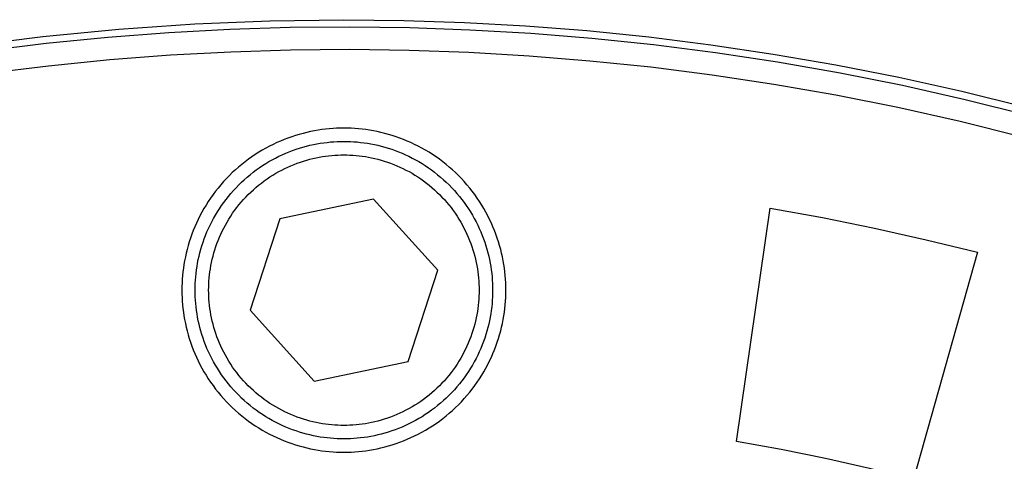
# Model space of a CAD drawing. Header units: millimetres. Extents: x 129 to 629, y 1269 to 1769.
# Tile 71 of 87: x 513 to 535, y 1479 to 1489. Entities that reach past the tile are written whole.
import ezdxf

# ---------------------------------------------------------------- set-up
doc = ezdxf.new("R2010")
doc.units = ezdxf.units.MM
doc.layers.add('ROXX_B.FLEX mini', color=7, linetype='Continuous', true_color=0x000000)

msp = doc.modelspace()

# ---------------------------------------------------------------- linework, layer by layer
at = {"layer": 'ROXX_B.FLEX mini', "color": 18, "true_color": 0x000000}
msp.add_lwpolyline([(511.913, 1488.231), (513.617, 1488.447), (515.309, 1488.612), (516.988, 1488.729), (518.652, 1488.798), (520.298, 1488.82), (521.63, 1488.805), (522.973, 1488.76), (524.327, 1488.685), (525.69, 1488.577), (527.061, 1488.438), (528.44, 1488.265), (529.825, 1488.059), (531.216, 1487.818), (532.611, 1487.543), (534.009, 1487.233), (535.408, 1486.886)], dxfattribs=at)
msp.add_lwpolyline([(511.913, 1488.231), (513.617, 1488.447), (515.309, 1488.612), (516.988, 1488.729), (518.652, 1488.798), (520.298, 1488.82), (521.63, 1488.805), (522.973, 1488.76), (524.327, 1488.685), (525.69, 1488.577), (527.061, 1488.438), (528.44, 1488.265), (529.825, 1488.059), (531.216, 1487.818), (532.611, 1487.543), (534.009, 1487.233), (535.408, 1486.886)], dxfattribs=at)
at = {"layer": 'ROXX_B.FLEX mini', "color": 18, "lineweight": -3, "true_color": 0x000000}
for points in [[(512.319, 1488.128), (513.693, 1488.297), (515.06, 1488.433), (516.418, 1488.537), (517.766, 1488.609), (519.104, 1488.651), (520.431, 1488.663), (521.758, 1488.645), (523.096, 1488.597), (524.444, 1488.519), (525.801, 1488.409), (527.167, 1488.267), (528.541, 1488.092), (529.92, 1487.884), (531.305, 1487.642), (532.694, 1487.365), (534.085, 1487.053), (535.479, 1486.705)], [(512.386, 1487.633), (513.748, 1487.8), (515.103, 1487.935), (516.45, 1488.038), (517.787, 1488.11), (519.114, 1488.151), (520.43, 1488.163), (521.746, 1488.145), (523.072, 1488.098), (524.409, 1488.02), (525.756, 1487.911), (527.11, 1487.771), (528.472, 1487.597), (529.84, 1487.391), (531.213, 1487.15), (532.59, 1486.876), (533.97, 1486.566), (535.352, 1486.222)], [(523.893, 1482.82), (523.892, 1482.9), (523.889, 1482.98), (523.885, 1483.061), (523.878, 1483.143), (523.87, 1483.225), (523.859, 1483.308), (523.847, 1483.391), (523.833, 1483.474), (523.816, 1483.558), (523.798, 1483.641), (523.777, 1483.725), (523.754, 1483.809), (523.729, 1483.893), (523.702, 1483.977), (523.672, 1484.06), (523.64, 1484.143), (523.606, 1484.226), (523.57, 1484.308), (523.532, 1484.39), (523.491, 1484.471), (523.448, 1484.551), (523.403, 1484.631), (523.356, 1484.709), (523.307, 1484.787), (523.255, 1484.863), (523.202, 1484.939), (523.146, 1485.013), (523.089, 1485.086), (523.029, 1485.157), (522.968, 1485.227), (522.905, 1485.295), (522.84, 1485.362), (522.773, 1485.427), (522.705, 1485.49), (522.635, 1485.551), (522.564, 1485.611), (522.491, 1485.668), (522.417, 1485.724), (522.342, 1485.777), (522.265, 1485.829), (522.188, 1485.878), (522.109, 1485.925), (522.03, 1485.97), (521.949, 1486.013), (521.868, 1486.053), (521.786, 1486.092), (521.704, 1486.128), (521.621, 1486.162), (521.538, 1486.194), (521.455, 1486.223), (521.371, 1486.251), (521.287, 1486.276), (521.204, 1486.299), (521.12, 1486.319), (521.036, 1486.338), (520.952, 1486.354), (520.869, 1486.369), (520.786, 1486.381), (520.703, 1486.392), (520.621, 1486.4), (520.54, 1486.406), (520.459, 1486.411), (520.378, 1486.414), (520.298, 1486.414), (520.219, 1486.414), (520.138, 1486.411), (520.057, 1486.406), (519.975, 1486.4), (519.893, 1486.392), (519.811, 1486.381), (519.728, 1486.369), (519.644, 1486.354), (519.561, 1486.338), (519.477, 1486.319), (519.393, 1486.299), (519.309, 1486.276), (519.226, 1486.251), (519.142, 1486.223), (519.058, 1486.194), (518.975, 1486.162), (518.893, 1486.128), (518.81, 1486.092), (518.729, 1486.053), (518.648, 1486.013), (518.567, 1485.97), (518.488, 1485.925), (518.409, 1485.878), (518.332, 1485.829), (518.255, 1485.777), (518.18, 1485.724), (518.106, 1485.668), (518.033, 1485.611), (517.962, 1485.551), (517.892, 1485.49), (517.823, 1485.427), (517.757, 1485.362), (517.692, 1485.295), (517.629, 1485.227), (517.567, 1485.157), (517.508, 1485.086), (517.45, 1485.013), (517.395, 1484.939), (517.341, 1484.863), (517.29, 1484.787), (517.241, 1484.709), (517.194, 1484.631), (517.148, 1484.551), (517.106, 1484.471), (517.065, 1484.39), (517.027, 1484.308), (516.99, 1484.226), (516.956, 1484.143), (516.925, 1484.06), (516.895, 1483.977), (516.868, 1483.893), (516.843, 1483.809), (516.82, 1483.725), (516.799, 1483.641), (516.781, 1483.558), (516.764, 1483.474), (516.75, 1483.391), (516.737, 1483.308), (516.727, 1483.225), (516.719, 1483.143), (516.712, 1483.061), (516.708, 1482.98), (516.705, 1482.9), (516.704, 1482.82)], [(520.956, 1484.842), (518.876, 1484.401)], [(522.379, 1483.261), (520.956, 1484.842)], [(529.012, 1479.463), (529.759, 1484.637)], [(529.759, 1484.637), (530.916, 1484.429), (532.069, 1484.196), (533.217, 1483.94), (534.358, 1483.66)], [(518.876, 1484.401), (518.218, 1482.379)], [(534.358, 1483.66), (532.936, 1478.628)], [(521.721, 1481.239), (522.379, 1483.261)], [(516.704, 1482.82), (516.705, 1482.74), (516.708, 1482.66), (516.712, 1482.579), (516.719, 1482.497), (516.727, 1482.415), (516.737, 1482.332), (516.75, 1482.249), (516.764, 1482.166), (516.781, 1482.083), (516.799, 1481.999), (516.82, 1481.915), (516.843, 1481.831), (516.868, 1481.747), (516.895, 1481.664), (516.925, 1481.58), (516.956, 1481.497), (516.99, 1481.414), (517.027, 1481.332), (517.065, 1481.25), (517.106, 1481.169), (517.148, 1481.089), (517.194, 1481.009), (517.241, 1480.931), (517.29, 1480.853), (517.341, 1480.777), (517.395, 1480.702), (517.45, 1480.627), (517.508, 1480.555), (517.567, 1480.483), (517.629, 1480.414), (517.692, 1480.345), (517.757, 1480.279), (517.823, 1480.214), (517.892, 1480.151), (517.962, 1480.089), (518.033, 1480.03), (518.106, 1479.972), (518.18, 1479.917), (518.255, 1479.863), (518.332, 1479.812), (518.409, 1479.762), (518.488, 1479.715), (518.567, 1479.67), (518.648, 1479.627), (518.729, 1479.587), (518.81, 1479.548), (518.893, 1479.512), (518.975, 1479.478), (519.058, 1479.447), (519.142, 1479.417), (519.226, 1479.39), (519.309, 1479.365), (519.393, 1479.342), (519.477, 1479.321), (519.561, 1479.302), (519.644, 1479.286), (519.728, 1479.271), (519.811, 1479.259), (519.893, 1479.249), (519.975, 1479.24), (520.057, 1479.234), (520.138, 1479.229), (520.219, 1479.227), (520.298, 1479.226), (520.378, 1479.227), (520.459, 1479.229), (520.54, 1479.234), (520.621, 1479.24), (520.703, 1479.249), (520.786, 1479.259), (520.869, 1479.271), (520.952, 1479.286), (521.036, 1479.302), (521.12, 1479.321), (521.204, 1479.342), (521.287, 1479.365), (521.371, 1479.39), (521.455, 1479.417), (521.538, 1479.447), (521.621, 1479.478), (521.704, 1479.512), (521.786, 1479.548), (521.868, 1479.587), (521.949, 1479.627), (522.03, 1479.67), (522.109, 1479.715), (522.188, 1479.762), (522.265, 1479.812), (522.342, 1479.863), (522.417, 1479.917), (522.491, 1479.972), (522.564, 1480.03), (522.635, 1480.089), (522.705, 1480.151), (522.773, 1480.214), (522.84, 1480.279), (522.905, 1480.345), (522.968, 1480.414), (523.029, 1480.483), (523.089, 1480.555), (523.146, 1480.627), (523.202, 1480.702), (523.255, 1480.777), (523.307, 1480.853), (523.356, 1480.931), (523.403, 1481.009), (523.448, 1481.089), (523.491, 1481.169), (523.532, 1481.25), (523.57, 1481.332), (523.606, 1481.414), (523.64, 1481.497), (523.672, 1481.58), (523.702, 1481.664), (523.729, 1481.747), (523.754, 1481.831), (523.777, 1481.915), (523.798, 1481.999), (523.816, 1482.083), (523.833, 1482.166), (523.847, 1482.249), (523.859, 1482.332), (523.87, 1482.415), (523.878, 1482.497), (523.885, 1482.579), (523.889, 1482.66), (523.892, 1482.74), (523.893, 1482.82)], [(518.218, 1482.379), (519.64, 1480.798)], [(519.64, 1480.798), (521.721, 1481.239)], [(532.936, 1478.628), (531.962, 1478.866), (530.982, 1479.084), (529.999, 1479.283), (529.012, 1479.463)]]:
    msp.add_lwpolyline(points, dxfattribs=at)
for points in [[(520.298, 1486.12), (520.372, 1486.119), (520.445, 1486.117), (520.52, 1486.113), (520.595, 1486.107), (520.67, 1486.099), (520.746, 1486.09), (520.822, 1486.078), (520.899, 1486.065), (520.976, 1486.05), (521.052, 1486.033), (521.129, 1486.014), (521.206, 1485.993), (521.283, 1485.97), (521.36, 1485.945), (521.437, 1485.918), (521.513, 1485.888), (521.589, 1485.857), (521.665, 1485.824), (521.74, 1485.789), (521.814, 1485.751), (521.888, 1485.712), (521.961, 1485.671), (522.033, 1485.628), (522.104, 1485.582), (522.174, 1485.535), (522.244, 1485.486), (522.312, 1485.435), (522.378, 1485.382), (522.444, 1485.328), (522.508, 1485.271), (522.571, 1485.213), (522.632, 1485.154), (522.691, 1485.092), (522.749, 1485.03), (522.806, 1484.966), (522.86, 1484.9), (522.913, 1484.833), (522.964, 1484.765), (523.013, 1484.696), (523.06, 1484.626), (523.106, 1484.555), (523.149, 1484.483), (523.19, 1484.41), (523.23, 1484.336), (523.267, 1484.261), (523.302, 1484.186), (523.336, 1484.111), (523.367, 1484.035), (523.396, 1483.959), (523.423, 1483.882), (523.448, 1483.805), (523.471, 1483.728), (523.492, 1483.651), (523.511, 1483.574), (523.528, 1483.497), (523.543, 1483.421), (523.557, 1483.344), (523.568, 1483.268), (523.577, 1483.192), (523.585, 1483.117), (523.591, 1483.042), (523.595, 1482.967), (523.598, 1482.893), (523.598, 1482.82), (523.598, 1482.747), (523.595, 1482.673), (523.591, 1482.599), (523.585, 1482.524), (523.577, 1482.448), (523.568, 1482.372), (523.557, 1482.296), (523.543, 1482.22), (523.528, 1482.143), (523.511, 1482.066), (523.492, 1481.989), (523.471, 1481.912), (523.448, 1481.835), (523.423, 1481.758), (523.396, 1481.682), (523.367, 1481.605), (523.336, 1481.529), (523.302, 1481.454), (523.267, 1481.379), (523.23, 1481.304), (523.19, 1481.231), (523.149, 1481.158), (523.106, 1481.086), (523.06, 1481.014), (523.013, 1480.944), (522.964, 1480.875), (522.913, 1480.807), (522.86, 1480.74), (522.806, 1480.675), (522.749, 1480.611), (522.691, 1480.548), (522.632, 1480.487), (522.571, 1480.427), (522.508, 1480.369), (522.444, 1480.313), (522.378, 1480.258), (522.312, 1480.205), (522.244, 1480.154), (522.174, 1480.105), (522.104, 1480.058), (522.033, 1480.013), (521.961, 1479.969), (521.888, 1479.928), (521.814, 1479.889), (521.74, 1479.852), (521.665, 1479.816), (521.589, 1479.783), (521.513, 1479.752), (521.437, 1479.723), (521.36, 1479.696), (521.283, 1479.671), (521.206, 1479.648), (521.129, 1479.626), (521.052, 1479.607), (520.976, 1479.59), (520.899, 1479.575), (520.822, 1479.562), (520.746, 1479.551), (520.67, 1479.541), (520.595, 1479.533), (520.52, 1479.528), (520.445, 1479.523), (520.372, 1479.521), (520.298, 1479.52), (520.225, 1479.521), (520.151, 1479.523), (520.077, 1479.528), (520.002, 1479.533), (519.926, 1479.541), (519.851, 1479.551), (519.774, 1479.562), (519.698, 1479.575), (519.621, 1479.59), (519.544, 1479.607), (519.467, 1479.626), (519.39, 1479.648), (519.313, 1479.671), (519.237, 1479.696), (519.16, 1479.723), (519.084, 1479.752), (519.008, 1479.783), (518.932, 1479.816), (518.857, 1479.852), (518.783, 1479.889), (518.709, 1479.928), (518.636, 1479.969), (518.564, 1480.013), (518.493, 1480.058), (518.422, 1480.105), (518.353, 1480.154), (518.285, 1480.205), (518.218, 1480.258), (518.153, 1480.313), (518.089, 1480.369), (518.026, 1480.427), (517.965, 1480.487), (517.905, 1480.548), (517.847, 1480.611), (517.791, 1480.675), (517.736, 1480.74), (517.684, 1480.807), (517.633, 1480.875), (517.584, 1480.944), (517.536, 1481.014), (517.491, 1481.086), (517.448, 1481.158), (517.406, 1481.231), (517.367, 1481.304), (517.33, 1481.379), (517.294, 1481.454), (517.261, 1481.529), (517.23, 1481.605), (517.201, 1481.682), (517.174, 1481.758), (517.149, 1481.835), (517.126, 1481.912), (517.105, 1481.989), (517.086, 1482.066), (517.069, 1482.143), (517.053, 1482.22), (517.04, 1482.296), (517.029, 1482.372), (517.019, 1482.448), (517.012, 1482.524), (517.006, 1482.599), (517.002, 1482.673), (516.999, 1482.747), (516.998, 1482.82), (516.999, 1482.893), (517.002, 1482.967), (517.006, 1483.042), (517.012, 1483.117), (517.019, 1483.192), (517.029, 1483.268), (517.04, 1483.344), (517.053, 1483.421), (517.069, 1483.497), (517.086, 1483.574), (517.105, 1483.651), (517.126, 1483.728), (517.149, 1483.805), (517.174, 1483.882), (517.201, 1483.959), (517.23, 1484.035), (517.261, 1484.111), (517.294, 1484.186), (517.33, 1484.261), (517.367, 1484.336), (517.406, 1484.41), (517.448, 1484.483), (517.491, 1484.555), (517.536, 1484.626), (517.584, 1484.696), (517.633, 1484.765), (517.684, 1484.833), (517.736, 1484.9), (517.791, 1484.966), (517.847, 1485.03), (517.905, 1485.092), (517.965, 1485.154), (518.026, 1485.213), (518.089, 1485.271), (518.153, 1485.328), (518.218, 1485.382), (518.285, 1485.435), (518.353, 1485.486), (518.422, 1485.535), (518.493, 1485.582), (518.564, 1485.628), (518.636, 1485.671), (518.709, 1485.712), (518.783, 1485.751), (518.857, 1485.789), (518.932, 1485.824), (519.008, 1485.857), (519.084, 1485.888), (519.16, 1485.918), (519.237, 1485.945), (519.313, 1485.97), (519.39, 1485.993), (519.467, 1486.014), (519.544, 1486.033), (519.621, 1486.05), (519.698, 1486.065), (519.774, 1486.078), (519.851, 1486.09), (519.926, 1486.099), (520.002, 1486.107), (520.077, 1486.113), (520.151, 1486.117), (520.225, 1486.119)], [(520.298, 1485.82), (520.365, 1485.819), (520.432, 1485.817), (520.5, 1485.813), (520.568, 1485.808), (520.637, 1485.801), (520.705, 1485.792), (520.775, 1485.782), (520.844, 1485.77), (520.914, 1485.756), (520.984, 1485.741), (521.054, 1485.723), (521.124, 1485.704), (521.194, 1485.683), (521.264, 1485.661), (521.333, 1485.636), (521.403, 1485.61), (521.472, 1485.581), (521.54, 1485.551), (521.609, 1485.519), (521.676, 1485.485), (521.743, 1485.449), (521.81, 1485.412), (521.875, 1485.372), (521.94, 1485.331), (522.004, 1485.288), (522.067, 1485.244), (522.129, 1485.197), (522.189, 1485.149), (522.249, 1485.1), (522.307, 1485.048), (522.364, 1484.996), (522.42, 1484.941), (522.474, 1484.886), (522.527, 1484.829), (522.578, 1484.771), (522.627, 1484.711), (522.675, 1484.65), (522.722, 1484.588), (522.766, 1484.526), (522.809, 1484.462), (522.851, 1484.397), (522.89, 1484.331), (522.927, 1484.265), (522.963, 1484.198), (522.997, 1484.13), (523.029, 1484.062), (523.059, 1483.993), (523.088, 1483.924), (523.114, 1483.855), (523.139, 1483.785), (523.162, 1483.716), (523.183, 1483.646), (523.202, 1483.576), (523.219, 1483.506), (523.235, 1483.436), (523.248, 1483.366), (523.26, 1483.296), (523.271, 1483.227), (523.279, 1483.158), (523.286, 1483.09), (523.292, 1483.022), (523.295, 1482.954), (523.298, 1482.887), (523.298, 1482.82), (523.298, 1482.754), (523.295, 1482.686), (523.292, 1482.619), (523.286, 1482.551), (523.279, 1482.482), (523.271, 1482.413), (523.26, 1482.344), (523.248, 1482.274), (523.235, 1482.205), (523.219, 1482.135), (523.202, 1482.065), (523.183, 1481.995), (523.162, 1481.925), (523.139, 1481.855), (523.114, 1481.785), (523.088, 1481.716), (523.059, 1481.647), (523.029, 1481.578), (522.997, 1481.51), (522.963, 1481.442), (522.927, 1481.375), (522.89, 1481.309), (522.851, 1481.243), (522.809, 1481.179), (522.766, 1481.115), (522.722, 1481.052), (522.675, 1480.99), (522.627, 1480.929), (522.578, 1480.87), (522.527, 1480.811), (522.474, 1480.754), (522.42, 1480.699), (522.364, 1480.645), (522.307, 1480.592), (522.249, 1480.541), (522.189, 1480.491), (522.129, 1480.443), (522.067, 1480.397), (522.004, 1480.352), (521.94, 1480.309), (521.875, 1480.268), (521.81, 1480.229), (521.743, 1480.191), (521.676, 1480.155), (521.609, 1480.121), (521.54, 1480.089), (521.472, 1480.059), (521.403, 1480.031), (521.333, 1480.004), (521.264, 1479.98), (521.194, 1479.957), (521.124, 1479.936), (521.054, 1479.917), (520.984, 1479.9), (520.914, 1479.884), (520.844, 1479.87), (520.775, 1479.858), (520.705, 1479.848), (520.637, 1479.839), (520.568, 1479.832), (520.5, 1479.827), (520.432, 1479.823), (520.365, 1479.821), (520.298, 1479.82), (520.232, 1479.821), (520.165, 1479.823), (520.097, 1479.827), (520.029, 1479.832), (519.96, 1479.839), (519.891, 1479.848), (519.822, 1479.858), (519.752, 1479.87), (519.683, 1479.884), (519.613, 1479.9), (519.543, 1479.917), (519.473, 1479.936), (519.403, 1479.957), (519.333, 1479.98), (519.263, 1480.004), (519.194, 1480.031), (519.125, 1480.059), (519.056, 1480.089), (518.988, 1480.121), (518.92, 1480.155), (518.853, 1480.191), (518.787, 1480.229), (518.722, 1480.268), (518.657, 1480.309), (518.593, 1480.352), (518.53, 1480.397), (518.468, 1480.443), (518.407, 1480.491), (518.348, 1480.541), (518.29, 1480.592), (518.233, 1480.645), (518.177, 1480.699), (518.123, 1480.754), (518.07, 1480.811), (518.019, 1480.87), (517.969, 1480.929), (517.921, 1480.99), (517.875, 1481.052), (517.83, 1481.115), (517.787, 1481.179), (517.746, 1481.243), (517.707, 1481.309), (517.669, 1481.375), (517.634, 1481.442), (517.6, 1481.51), (517.568, 1481.578), (517.537, 1481.647), (517.509, 1481.716), (517.483, 1481.785), (517.458, 1481.855), (517.435, 1481.925), (517.414, 1481.995), (517.395, 1482.065), (517.378, 1482.135), (517.362, 1482.205), (517.348, 1482.274), (517.336, 1482.344), (517.326, 1482.413), (517.317, 1482.482), (517.311, 1482.551), (517.305, 1482.619), (517.301, 1482.686), (517.299, 1482.754), (517.298, 1482.82), (517.299, 1482.887), (517.301, 1482.954), (517.305, 1483.022), (517.311, 1483.09), (517.317, 1483.158), (517.326, 1483.227), (517.336, 1483.296), (517.348, 1483.366), (517.362, 1483.436), (517.378, 1483.506), (517.395, 1483.576), (517.414, 1483.646), (517.435, 1483.716), (517.458, 1483.785), (517.483, 1483.855), (517.509, 1483.924), (517.537, 1483.993), (517.568, 1484.062), (517.6, 1484.13), (517.634, 1484.198), (517.669, 1484.265), (517.707, 1484.331), (517.746, 1484.397), (517.787, 1484.462), (517.83, 1484.526), (517.875, 1484.588), (517.921, 1484.65), (517.969, 1484.711), (518.019, 1484.771), (518.07, 1484.829), (518.123, 1484.886), (518.177, 1484.941), (518.233, 1484.996), (518.29, 1485.048), (518.348, 1485.1), (518.407, 1485.149), (518.468, 1485.197), (518.53, 1485.244), (518.593, 1485.288), (518.657, 1485.331), (518.722, 1485.372), (518.787, 1485.412), (518.853, 1485.449), (518.92, 1485.485), (518.988, 1485.519), (519.056, 1485.551), (519.125, 1485.581), (519.194, 1485.61), (519.263, 1485.636), (519.333, 1485.661), (519.403, 1485.683), (519.473, 1485.704), (519.543, 1485.723), (519.613, 1485.741), (519.683, 1485.756), (519.752, 1485.77), (519.822, 1485.782), (519.891, 1485.792), (519.96, 1485.801), (520.029, 1485.808), (520.097, 1485.813), (520.165, 1485.817), (520.232, 1485.819)]]:
    msp.add_lwpolyline(points, close=True, dxfattribs=at)

doc.saveas('drawing.dxf')
